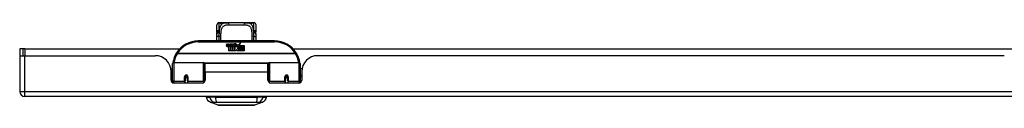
# Model space of a CAD drawing. Header units: inches. Extents: x 12 to 399, y 35 to 188.
# Tile 1 of 142: x 12.16 to 31.47, y 35.42 to 37.04. Entities that reach past the tile are written whole.
import ezdxf

# ---------------------------------------------------------------- set-up
doc = ezdxf.new("R2010")
doc.units = ezdxf.units.IN
doc.header["$MEASUREMENT"] = 0
doc.layers.add('Visible Edges(ANSI)', color=7, linetype='Continuous', lineweight=25)
doc.layers.add('Visible Tangent Edges(ANSI)', color=7, linetype='Continuous', lineweight=25)

msp = doc.modelspace()

# ---------------------------------------------------------------- linework, layer by layer
at = {"layer": 'Visible Edges(ANSI)'}
for p, q in [((16.024, 36.861), (16.024, 36.996)), ((16.084, 37.036), (16.064, 37.036)), ((16.207, 37.036), (16.084, 37.036)), ((16.207, 37.036), (16.246, 37.036)), ((16.571, 37.036), (16.246, 37.036)), ((16.571, 37.036), (16.609, 37.036)), ((16.733, 37.036), (16.609, 37.036)), ((16.753, 37.036), (16.733, 37.036)), ((16.792, 36.996), (16.792, 36.861)), ((12.226, 36.525), (12.158, 36.525)), ((12.158, 36.525), (12.158, 36.408)), ((12.257, 36.525), (12.226, 36.525)), ((12.226, 36.391), (12.226, 36.525)), ((12.257, 36.525), (15.296, 36.525)), ((17.158, 36.68), (15.658, 36.68)), ((16.213, 36.591), (16.22, 36.626)), ((16.22, 36.626), (16.233, 36.626)), ((16.233, 36.626), (16.227, 36.591)), ((16.249, 36.603), (16.253, 36.626)), ((16.253, 36.626), (16.266, 36.626)), ((16.258, 36.487), (16.258, 36.567)), ((16.266, 36.626), (16.26, 36.591)), ((16.276, 36.574), (16.276, 36.568)), ((16.276, 36.568), (16.288, 36.568)), ((16.28, 36.581), (16.277, 36.581)), ((16.279, 36.571), (16.28, 36.581)), ((16.291, 36.571), (16.279, 36.571)), ((16.283, 36.603), (16.287, 36.626)), ((16.287, 36.626), (16.3, 36.626)), ((16.288, 36.568), (16.288, 36.487)), ((16.3, 36.626), (16.291, 36.571)), ((16.292, 36.568), (16.314, 36.568)), ((16.292, 36.487), (16.292, 36.568)), ((16.296, 36.571), (16.321, 36.597)), ((16.313, 36.571), (16.296, 36.571)), ((16.307, 36.626), (16.323, 36.626)), ((16.321, 36.597), (16.307, 36.626)), ((16.326, 36.589), (16.313, 36.571)), ((16.314, 36.568), (16.322, 36.578)), ((16.322, 36.578), (16.322, 36.487)), ((16.323, 36.626), (16.331, 36.606)), ((16.328, 36.589), (16.326, 36.589)), ((16.326, 36.586), (16.334, 36.568)), ((16.326, 36.487), (16.326, 36.586)), ((16.336, 36.571), (16.328, 36.589)), ((16.331, 36.606), (16.333, 36.606)), ((16.333, 36.606), (16.347, 36.626)), ((16.334, 36.568), (16.356, 36.568)), ((16.352, 36.571), (16.336, 36.571)), ((16.363, 36.626), (16.338, 36.598)), ((16.338, 36.598), (16.352, 36.571)), ((16.347, 36.626), (16.363, 36.626)), ((16.356, 36.568), (16.356, 36.489)), ((16.356, 36.489), (16.393, 36.538)), ((16.362, 36.602), (16.398, 36.602)), ((16.368, 36.614), (16.368, 36.623)), ((16.393, 36.538), (16.372, 36.567)), ((16.397, 36.593), (16.373, 36.593)), ((16.407, 36.513), (16.393, 36.487)), ((16.402, 36.575), (16.409, 36.564)), ((16.425, 36.487), (16.407, 36.513)), ((16.409, 36.564), (16.44, 36.608)), ((16.442, 36.57), (16.423, 36.542)), ((16.423, 36.542), (16.46, 36.488)), ((16.44, 36.608), (16.442, 36.594)), ((16.442, 36.594), (16.486, 36.64)), ((16.444, 36.56), (16.442, 36.57)), ((16.46, 36.589), (16.444, 36.56)), ((16.46, 36.56), (16.46, 36.589)), ((16.558, 36.56), (16.46, 36.56)), ((16.46, 36.556), (16.558, 36.556)), ((16.46, 36.524), (16.46, 36.556)), ((16.558, 36.524), (16.46, 36.524)), ((16.46, 36.519), (16.558, 36.519)), ((16.46, 36.488), (16.46, 36.519)), ((16.486, 36.64), (16.461, 36.592)), ((16.461, 36.592), (16.558, 36.592)), ((16.558, 36.592), (16.558, 36.56)), ((16.558, 36.556), (16.558, 36.524)), ((16.558, 36.519), (16.558, 36.487)), ((17.521, 36.525), (31.947, 36.525)), ((12.158, 36.408), (12.158, 35.69)), ((12.16, 36.391), (12.257, 36.391)), ((12.257, 36.391), (14.815, 36.391)), ((16.288, 36.487), (16.258, 36.487)), ((16.322, 36.487), (16.292, 36.487)), ((16.393, 36.487), (16.326, 36.487)), ((16.558, 36.487), (16.425, 36.487)), ((31.467, 36.391), (18.001, 36.391)), ((15.123, 36.131), (15.158, 36.131)), ((15.158, 35.906), (15.158, 36.235)), ((15.178, 36.255), (15.763, 36.255)), ((15.778, 36.239), (15.778, 35.902)), ((15.778, 36.163), (15.793, 36.163)), ((15.793, 36.068), (15.793, 36.236)), ((17.024, 36.236), (15.793, 36.236)), ((17.024, 36.068), (17.024, 36.236)), ((17.038, 36.163), (17.024, 36.163)), ((17.038, 35.902), (17.038, 36.239)), ((17.054, 36.255), (17.639, 36.255)), ((17.658, 36.235), (17.658, 35.906)), ((17.694, 36.131), (17.658, 36.131)), ((15.127, 35.913), (15.127, 36.079)), ((15.127, 36.005), (15.158, 36.005)), ((15.158, 35.971), (15.127, 35.971)), ((15.402, 35.983), (15.402, 35.896)), ((15.403, 35.988), (15.405, 35.988)), ((15.405, 35.981), (15.403, 35.981)), ((15.404, 35.988), (15.404, 35.983)), ((15.408, 35.971), (15.406, 35.971)), ((15.442, 35.971), (15.44, 35.971)), ((15.444, 35.98), (15.446, 35.98)), ((15.446, 35.896), (15.446, 35.983)), ((15.778, 35.972), (15.793, 35.972)), ((15.793, 36.068), (15.793, 35.913)), ((17.024, 35.913), (17.024, 36.068)), ((17.038, 35.972), (17.024, 35.972)), ((17.371, 35.983), (17.371, 35.896)), ((17.373, 35.98), (17.371, 35.98)), ((17.377, 35.971), (17.374, 35.971)), ((17.411, 35.971), (17.408, 35.971)), ((17.414, 35.988), (17.412, 35.988)), ((17.412, 35.983), (17.412, 35.988)), ((17.412, 35.981), (17.414, 35.981)), ((17.414, 35.896), (17.414, 35.983)), ((17.689, 36.005), (17.658, 36.005)), ((17.689, 35.971), (17.658, 35.971)), ((17.689, 36.079), (17.689, 35.913)), ((15.158, 35.906), (15.158, 35.861)), ((15.734, 35.854), (15.186, 35.854)), ((15.402, 35.854), (15.402, 35.896)), ((15.446, 35.896), (15.446, 35.854)), ((15.778, 35.874), (15.778, 35.902)), ((17.038, 35.902), (17.038, 35.874)), ((17.63, 35.854), (17.083, 35.854)), ((17.371, 35.854), (17.371, 35.896)), ((17.414, 35.896), (17.414, 35.854)), ((17.658, 35.861), (17.658, 35.906)), ((53.862, 35.591), (12.257, 35.591)), ((15.818, 35.575), (15.886, 35.575)), ((15.997, 35.575), (15.886, 35.575)), ((15.997, 35.575), (16.82, 35.575)), ((16.931, 35.575), (16.82, 35.575)), ((16.931, 35.575), (16.999, 35.575)), ((16.051, 35.42), (15.892, 35.482)), ((16.925, 35.482), (16.765, 35.42))]:
    msp.add_line(p, q, dxfattribs=at)
at = {"layer": 'Visible Edges(ANSI)', "flags": 128}
for points in [[(16.091, 37.033), (16.092, 37.033), (16.094, 37.032), (16.099, 37.032), (16.106, 37.031), (16.115, 37.03), (16.124, 37.03), (16.133, 37.03), (16.141, 37.031), (16.148, 37.032)], [(16.148, 37.032), (16.162, 37.034), (16.177, 37.035), (16.192, 37.035), (16.207, 37.036)], [(16.609, 37.036), (16.625, 37.035), (16.64, 37.035), (16.655, 37.034), (16.669, 37.032)], [(16.669, 37.032), (16.676, 37.031), (16.684, 37.03), (16.693, 37.03), (16.702, 37.03), (16.711, 37.031), (16.718, 37.032), (16.723, 37.032), (16.725, 37.033), (16.725, 37.033)], [(16.024, 36.861), (16.024, 36.86), (16.024, 36.859), (16.024, 36.859), (16.024, 36.858), (16.025, 36.857), (16.025, 36.857), (16.025, 36.856), (16.025, 36.855), (16.025, 36.854), (16.025, 36.854), (16.025, 36.853), (16.025, 36.852), (16.025, 36.852), (16.025, 36.851), (16.025, 36.85), (16.025, 36.849), (16.025, 36.849), (16.025, 36.848), (16.025, 36.847), (16.025, 36.846), (16.025, 36.846), (16.026, 36.845), (16.026, 36.844), (16.026, 36.844)], [(16.025, 36.68), (16.025, 36.722), (16.026, 36.765)], [(16.027, 36.813), (16.027, 36.828), (16.026, 36.844)], [(16.026, 36.765), (16.026, 36.789), (16.027, 36.813)], [(16.789, 36.813), (16.789, 36.828), (16.791, 36.844)], [(16.789, 36.813), (16.79, 36.789), (16.791, 36.765)], [(16.791, 36.844), (16.791, 36.844), (16.791, 36.845), (16.791, 36.846), (16.791, 36.846), (16.791, 36.847), (16.791, 36.848), (16.792, 36.849), (16.792, 36.849), (16.792, 36.85), (16.792, 36.851), (16.792, 36.852), (16.792, 36.852), (16.792, 36.853), (16.792, 36.854), (16.792, 36.854), (16.792, 36.855), (16.792, 36.856), (16.792, 36.857), (16.792, 36.857), (16.792, 36.858), (16.792, 36.859), (16.792, 36.859), (16.792, 36.86), (16.792, 36.861)], [(16.791, 36.765), (16.791, 36.722), (16.792, 36.68)], [(15.164, 36.254), (15.164, 36.254), (15.164, 36.254), (15.164, 36.253), (15.164, 36.253), (15.164, 36.253), (15.164, 36.253), (15.164, 36.252), (15.164, 36.252), (15.163, 36.252), (15.163, 36.252), (15.163, 36.251), (15.163, 36.251), (15.163, 36.251), (15.163, 36.251), (15.163, 36.25), (15.163, 36.25), (15.163, 36.25), (15.163, 36.25), (15.163, 36.249), (15.163, 36.249), (15.163, 36.249), (15.163, 36.249), (15.163, 36.248), (15.163, 36.248)], [(17.654, 36.248), (17.654, 36.248), (17.654, 36.249), (17.654, 36.249), (17.654, 36.249), (17.653, 36.249), (17.653, 36.25), (17.653, 36.25), (17.653, 36.25), (17.653, 36.25), (17.653, 36.251), (17.653, 36.251), (17.653, 36.251), (17.653, 36.251), (17.653, 36.252), (17.653, 36.252), (17.653, 36.252), (17.653, 36.252), (17.653, 36.253), (17.653, 36.253), (17.653, 36.253), (17.653, 36.253), (17.653, 36.254), (17.653, 36.254), (17.653, 36.254)], [(15.402, 35.983), (15.403, 35.986), (15.403, 35.988), (15.404, 35.991), (15.405, 35.993), (15.407, 35.996), (15.408, 35.998), (15.41, 36), (15.413, 36.002), (15.415, 36.003), (15.418, 36.004), (15.421, 36.004), (15.424, 36.005), (15.427, 36.004), (15.43, 36.004), (15.433, 36.003), (15.435, 36.001), (15.438, 36), (15.44, 35.998), (15.442, 35.996), (15.443, 35.993), (15.444, 35.991), (15.445, 35.988), (15.446, 35.986), (15.446, 35.983)], [(15.792, 35.935), (15.792, 35.935), (15.792, 35.935), (15.792, 35.935), (15.792, 35.935), (15.792, 35.935), (15.792, 35.935), (15.792, 35.935), (15.792, 35.935), (15.793, 35.935), (15.793, 35.935), (15.793, 35.935), (15.793, 35.935), (15.793, 35.935), (15.793, 35.935), (15.793, 35.935), (15.793, 35.936), (15.793, 35.936), (15.793, 35.936), (15.793, 35.936), (15.793, 35.936), (15.793, 35.936), (15.793, 35.936), (15.793, 35.936), (15.793, 35.936)], [(17.024, 35.936), (17.024, 35.936), (17.024, 35.936), (17.024, 35.936), (17.024, 35.936), (17.024, 35.936), (17.024, 35.936), (17.024, 35.936), (17.024, 35.936), (17.024, 35.935), (17.024, 35.935), (17.024, 35.935), (17.024, 35.935), (17.024, 35.935), (17.024, 35.935), (17.024, 35.935), (17.024, 35.935), (17.024, 35.935), (17.024, 35.935), (17.024, 35.935), (17.024, 35.935), (17.024, 35.935), (17.024, 35.935), (17.024, 35.935), (17.024, 35.935)], [(17.371, 35.983), (17.371, 35.986), (17.372, 35.988), (17.372, 35.991), (17.374, 35.993), (17.375, 35.996), (17.377, 35.998), (17.379, 36), (17.381, 36.001), (17.384, 36.003), (17.387, 36.004), (17.39, 36.004), (17.393, 36.005), (17.395, 36.004), (17.398, 36.004), (17.401, 36.003), (17.404, 36.002), (17.406, 36), (17.408, 35.998), (17.41, 35.996), (17.412, 35.993), (17.413, 35.991), (17.414, 35.988), (17.414, 35.986), (17.414, 35.983)], [(16.053, 35.42), (16.054, 35.42), (16.055, 35.42), (16.057, 35.42), (16.06, 35.42), (16.064, 35.42), (16.068, 35.42), (16.074, 35.42), (16.08, 35.42), (16.087, 35.42), (16.095, 35.42), (16.104, 35.42), (16.113, 35.42), (16.123, 35.42), (16.134, 35.42), (16.145, 35.42), (16.157, 35.42), (16.17, 35.42), (16.183, 35.42), (16.196, 35.42), (16.211, 35.42), (16.225, 35.42), (16.241, 35.42), (16.256, 35.42), (16.272, 35.42), (16.288, 35.42), (16.305, 35.42), (16.322, 35.42), (16.339, 35.42), (16.356, 35.42), (16.373, 35.42), (16.391, 35.42), (16.408, 35.42), (16.426, 35.42), (16.443, 35.42), (16.461, 35.42), (16.478, 35.42), (16.495, 35.42), (16.511, 35.42), (16.528, 35.42), (16.544, 35.42), (16.56, 35.42), (16.576, 35.42), (16.591, 35.42), (16.606, 35.42), (16.62, 35.42), (16.634, 35.42), (16.647, 35.42), (16.66, 35.42), (16.672, 35.42), (16.683, 35.42), (16.694, 35.42), (16.704, 35.42), (16.713, 35.42), (16.721, 35.42), (16.729, 35.42), (16.736, 35.42), (16.743, 35.42), (16.748, 35.42), (16.753, 35.42), (16.757, 35.42), (16.76, 35.42), (16.762, 35.42), (16.763, 35.42), (16.763, 35.42)]]:
    msp.add_lwpolyline(points, dxfattribs=at)
at = {"layer": 'Visible Edges(ANSI)'}
for centre in [(15.424, 35.983), (17.393, 35.983)]:
    msp.add_circle(centre, 0.0197, dxfattribs=at)
for centre, radius, start, end in [((16.064, 36.996), 0.0394, 90, 180), ((16.084, 37.016), 0.0197, 56.88, 90), ((16.733, 37.016), 0.0197, 90, 123.12), ((16.753, 36.996), 0.0394, 0, 90), ((15.658, 36.18), 0.5, 90, 147.7623), ((16.241, 36.586), 0.0288, 169, 198.4748), ((16.224, 36.58), 0.0105, 198.4748, 269.6788), ((16.224, 36.594), 0.0246, 269.6788, 333.9508), ((16.239, 36.589), 0.0123, 169.9922, 203.5487), ((16.233, 36.586), 0.006, 203.5487, 276.1027), ((16.232, 36.593), 0.0126, 276.1027, 327.6083), ((16.203, 36.61), 0.0465, 328.5584, 350.8257), ((16.275, 36.585), 0.0288, 183.6169, 196.9928), ((16.257, 36.58), 0.0101, 196.9928, 269.4776), ((16.257, 36.593), 0.024, 269.4776, 327.4114), ((16.259, 36.591), 0.024, 268.7952, 316.5849), ((16.272, 36.589), 0.0123, 170, 203.5571), ((16.267, 36.586), 0.006, 203.5571, 276.03), ((16.266, 36.593), 0.0126, 276.03, 327.5992), ((16.237, 36.611), 0.0465, 327.5992, 350), ((16.388, 36.59), 0.0282, 156.1555, 203.8445), ((16.376, 36.585), 0.0152, 203.8445, 265.0802), ((16.387, 36.565), 0.0607, 81.5605, 107.3343), ((16.38, 36.586), 0.0307, 64.6784, 112.5609), ((16.381, 36.588), 0.00955, 151.4547, 231.1652), ((16.379, 36.6), 0.033, 257.079, 313.1785), ((16.379, 36.6), 0.0299, 260.4085, 314.1684), ((16.382, 36.589), 0.0109, 231.1652, 289.3797), ((16.38, 36.595), 0.0168, 289.3797, 352.9975), ((16.389, 36.605), 0.0096, 343.5261, 64.6784), ((16.393, 36.605), 0.0197, 356.5646, 81.5605), ((16.372, 36.607), 0.0398, 314.1684, 356.5646), ((17.158, 36.18), 0.5, 32.2377, 90), ((12.257, 36.408), 0.099, 180, 189.8877), ((14.815, 36.079), 0.312, 0, 90), ((15.658, 36.18), 0.5, 147.7623, 171.4919), ((17.158, 36.18), 0.5, 8.5081, 32.2377), ((18.001, 36.079), 0.312, 90, 180), ((15.178, 36.235), 0.0197, 90, 180), ((15.763, 36.239), 0.0157, 0, 90), ((17.054, 36.239), 0.0157, 90, 180), ((17.639, 36.235), 0.0197, 0, 90), ((15.424, 35.983), 0.0217, 180, 350.853), ((17.393, 35.983), 0.0217, 189.147, 0), ((15.186, 35.913), 0.0591, 180, 270), ((15.734, 35.913), 0.0591, 270, 0), ((17.083, 35.913), 0.0591, 180, 270), ((17.63, 35.913), 0.0591, 270, 0), ((12.257, 35.69), 0.099, 180, 270), ((15.935, 35.593), 0.118, 188.6009, 248.7495), ((15.877, 35.567), 0.0394, 143.1301, 168.463), ((16.882, 35.593), 0.118, 291.2505, 351.3991), ((16.94, 35.567), 0.0394, 11.537, 36.8699), ((16.053, 35.425), 0.00492, 248.7495, 269.7912), ((16.763, 35.425), 0.00492, 270.2088, 291.2505)]:
    msp.add_arc(centre, radius, start, end, dxfattribs=at)
at = {"layer": 'Visible Tangent Edges(ANSI)'}
for p, q in [((16.064, 37.036), (16.064, 36.881)), ((16.084, 37.035), (16.084, 37.036)), ((16.264, 36.996), (16.552, 36.996)), ((16.733, 37.036), (16.733, 37.035)), ((16.753, 36.881), (16.753, 37.036)), ((12.257, 36.525), (12.257, 36.391)), ((15.658, 36.66), (15.658, 36.68)), ((15.658, 36.66), (17.158, 36.66)), ((17.158, 36.68), (17.158, 36.66)), ((12.257, 35.69), (12.257, 36.391)), ((15.252, 36.436), (15.235, 36.447)), ((17.565, 36.436), (15.252, 36.436)), ((15.252, 36.433), (15.252, 36.436)), ((15.252, 36.433), (17.565, 36.433)), ((17.581, 36.447), (17.565, 36.436)), ((17.565, 36.436), (17.565, 36.433)), ((15.178, 36.255), (15.178, 35.887)), ((15.763, 35.887), (15.763, 36.255)), ((17.04, 36.247), (15.776, 36.247)), ((17.054, 36.255), (17.054, 35.887)), ((17.639, 35.887), (17.639, 36.255)), ((15.393, 35.887), (15.393, 35.978)), ((15.456, 35.978), (15.456, 35.887)), ((17.024, 36.068), (15.793, 36.068)), ((17.361, 35.887), (17.361, 35.978)), ((17.424, 35.978), (17.424, 35.887)), ((15.178, 35.854), (15.178, 35.887)), ((15.393, 35.887), (15.178, 35.887)), ((15.393, 35.887), (15.393, 35.854)), ((15.763, 35.887), (15.456, 35.887)), ((15.456, 35.854), (15.456, 35.887)), ((15.763, 35.887), (15.763, 35.861)), ((17.054, 35.861), (17.054, 35.887)), ((17.361, 35.887), (17.054, 35.887)), ((17.361, 35.887), (17.361, 35.854)), ((17.639, 35.887), (17.424, 35.887)), ((17.424, 35.854), (17.424, 35.887)), ((17.639, 35.887), (17.639, 35.854)), ((12.158, 35.69), (12.257, 35.69)), ((12.257, 35.591), (12.257, 35.69)), ((12.257, 35.69), (53.862, 35.69))]:
    msp.add_line(p, q, dxfattribs=at)
at = {"layer": 'Visible Tangent Edges(ANSI)', "flags": 128}
for points in [[(16.068, 36.852), (16.068, 36.853), (16.067, 36.854), (16.067, 36.856), (16.067, 36.857), (16.066, 36.858), (16.066, 36.859), (16.066, 36.86), (16.066, 36.862), (16.065, 36.863), (16.065, 36.864), (16.065, 36.865), (16.065, 36.866), (16.065, 36.868), (16.065, 36.869), (16.064, 36.87), (16.064, 36.871), (16.064, 36.873), (16.064, 36.874), (16.064, 36.875), (16.064, 36.876), (16.064, 36.877), (16.064, 36.878), (16.064, 36.88), (16.064, 36.881)], [(16.246, 37.036), (16.232, 37.035), (16.219, 37.035), (16.206, 37.034), (16.193, 37.033), (16.181, 37.031), (16.17, 37.029), (16.159, 37.026), (16.148, 37.023), (16.138, 37.018), (16.129, 37.013), (16.121, 37.007), (16.113, 37), (16.106, 36.993), (16.1, 36.984), (16.094, 36.974), (16.089, 36.964), (16.084, 36.952), (16.081, 36.94), (16.077, 36.927), (16.075, 36.913), (16.072, 36.899), (16.071, 36.884), (16.069, 36.868), (16.068, 36.852)], [(16.084, 37.035), (16.084, 37.035), (16.084, 37.034), (16.085, 37.034), (16.087, 37.034), (16.088, 37.033), (16.09, 37.033), (16.092, 37.032), (16.095, 37.032), (16.098, 37.031), (16.101, 37.031), (16.104, 37.03), (16.108, 37.03), (16.111, 37.03), (16.115, 37.03), (16.119, 37.029), (16.123, 37.029), (16.127, 37.029), (16.131, 37.03), (16.134, 37.03), (16.138, 37.03), (16.141, 37.03), (16.145, 37.031), (16.148, 37.031), (16.151, 37.032)], [(16.104, 36.765), (16.105, 36.783), (16.105, 36.801), (16.106, 36.819), (16.107, 36.837), (16.108, 36.854), (16.11, 36.87), (16.112, 36.885), (16.115, 36.9), (16.118, 36.913), (16.122, 36.926), (16.127, 36.938), (16.133, 36.948), (16.14, 36.957), (16.147, 36.966), (16.155, 36.973), (16.165, 36.979), (16.175, 36.984), (16.185, 36.987), (16.197, 36.991), (16.209, 36.993), (16.222, 36.994), (16.236, 36.995), (16.25, 36.996), (16.264, 36.996)], [(16.151, 37.032), (16.153, 37.032), (16.155, 37.032), (16.157, 37.033), (16.159, 37.033), (16.162, 37.033), (16.164, 37.033), (16.166, 37.034), (16.168, 37.034), (16.171, 37.034), (16.173, 37.034), (16.175, 37.035), (16.178, 37.035), (16.18, 37.035), (16.183, 37.035), (16.185, 37.035), (16.187, 37.035), (16.19, 37.035), (16.192, 37.035), (16.195, 37.035), (16.197, 37.035), (16.2, 37.035), (16.202, 37.036), (16.205, 37.036), (16.207, 37.036)], [(16.552, 36.996), (16.567, 36.996), (16.581, 36.995), (16.594, 36.994), (16.607, 36.993), (16.62, 36.991), (16.631, 36.988), (16.642, 36.984), (16.652, 36.979), (16.661, 36.973), (16.67, 36.966), (16.677, 36.957), (16.684, 36.948), (16.689, 36.937), (16.694, 36.926), (16.698, 36.913), (16.702, 36.899), (16.705, 36.885), (16.707, 36.869), (16.709, 36.853), (16.71, 36.836), (16.711, 36.819), (16.711, 36.801), (16.712, 36.783), (16.712, 36.765)], [(16.749, 36.852), (16.748, 36.868), (16.746, 36.884), (16.744, 36.899), (16.742, 36.913), (16.739, 36.927), (16.736, 36.94), (16.732, 36.952), (16.728, 36.964), (16.723, 36.974), (16.717, 36.984), (16.711, 36.992), (16.704, 37), (16.696, 37.007), (16.687, 37.013), (16.678, 37.018), (16.669, 37.023), (16.658, 37.026), (16.647, 37.029), (16.636, 37.031), (16.624, 37.033), (16.611, 37.034), (16.598, 37.035), (16.585, 37.035), (16.571, 37.036)], [(16.609, 37.036), (16.612, 37.036), (16.614, 37.036), (16.617, 37.035), (16.619, 37.035), (16.622, 37.035), (16.624, 37.035), (16.627, 37.035), (16.629, 37.035), (16.632, 37.035), (16.634, 37.035), (16.636, 37.035), (16.639, 37.035), (16.641, 37.035), (16.644, 37.034), (16.646, 37.034), (16.648, 37.034), (16.65, 37.034), (16.653, 37.033), (16.655, 37.033), (16.657, 37.033), (16.659, 37.033), (16.662, 37.032), (16.664, 37.032), (16.666, 37.032)], [(16.666, 37.032), (16.669, 37.031), (16.672, 37.031), (16.675, 37.03), (16.679, 37.03), (16.682, 37.03), (16.686, 37.03), (16.69, 37.029), (16.694, 37.029), (16.698, 37.029), (16.701, 37.03), (16.705, 37.03), (16.709, 37.03), (16.712, 37.03), (16.716, 37.031), (16.719, 37.031), (16.722, 37.032), (16.724, 37.032), (16.726, 37.033), (16.728, 37.033), (16.73, 37.034), (16.731, 37.034), (16.732, 37.034), (16.733, 37.035), (16.733, 37.035)], [(16.753, 36.881), (16.753, 36.88), (16.753, 36.878), (16.753, 36.877), (16.753, 36.876), (16.753, 36.875), (16.753, 36.874), (16.752, 36.873), (16.752, 36.871), (16.752, 36.87), (16.752, 36.869), (16.752, 36.868), (16.752, 36.866), (16.752, 36.865), (16.751, 36.864), (16.751, 36.863), (16.751, 36.862), (16.751, 36.86), (16.751, 36.859), (16.75, 36.858), (16.75, 36.857), (16.75, 36.856), (16.749, 36.854), (16.749, 36.853), (16.749, 36.852)], [(16.068, 36.852), (16.065, 36.853), (16.062, 36.853), (16.059, 36.854), (16.056, 36.854), (16.054, 36.854), (16.051, 36.854), (16.048, 36.854), (16.046, 36.854), (16.044, 36.854), (16.041, 36.853), (16.039, 36.853), (16.037, 36.852), (16.035, 36.852), (16.034, 36.851), (16.032, 36.851), (16.031, 36.85), (16.029, 36.849), (16.028, 36.848), (16.027, 36.848), (16.027, 36.847), (16.026, 36.846), (16.026, 36.845), (16.026, 36.844), (16.026, 36.844)], [(16.065, 36.771), (16.063, 36.771), (16.061, 36.771), (16.058, 36.771), (16.056, 36.771), (16.053, 36.771), (16.051, 36.771), (16.049, 36.771), (16.046, 36.77), (16.044, 36.77), (16.042, 36.77), (16.04, 36.77), (16.038, 36.769), (16.036, 36.769), (16.034, 36.769), (16.033, 36.769), (16.031, 36.768), (16.03, 36.768), (16.029, 36.767), (16.028, 36.767), (16.027, 36.767), (16.027, 36.766), (16.026, 36.766), (16.026, 36.766), (16.026, 36.765)], [(16.027, 36.813), (16.027, 36.815), (16.028, 36.817), (16.028, 36.819), (16.029, 36.82), (16.03, 36.822), (16.031, 36.824), (16.032, 36.826), (16.033, 36.827), (16.035, 36.829), (16.036, 36.831), (16.038, 36.833), (16.04, 36.834), (16.042, 36.836), (16.044, 36.837), (16.046, 36.839), (16.048, 36.841), (16.05, 36.842), (16.053, 36.844), (16.055, 36.845), (16.058, 36.846), (16.06, 36.848), (16.063, 36.849), (16.065, 36.851), (16.068, 36.852)], [(16.065, 36.771), (16.065, 36.767), (16.065, 36.763), (16.065, 36.759), (16.065, 36.756), (16.065, 36.752), (16.065, 36.748), (16.065, 36.744), (16.065, 36.74), (16.065, 36.736), (16.065, 36.733), (16.065, 36.729), (16.064, 36.725), (16.064, 36.721), (16.064, 36.718), (16.064, 36.714), (16.064, 36.71), (16.064, 36.706), (16.064, 36.703), (16.064, 36.699), (16.064, 36.695), (16.064, 36.691), (16.064, 36.688), (16.064, 36.684), (16.064, 36.68)], [(16.068, 36.852), (16.068, 36.849), (16.068, 36.846), (16.067, 36.842), (16.067, 36.839), (16.067, 36.836), (16.067, 36.832), (16.067, 36.829), (16.067, 36.826), (16.067, 36.822), (16.066, 36.819), (16.066, 36.816), (16.066, 36.812), (16.066, 36.809), (16.066, 36.805), (16.066, 36.802), (16.066, 36.799), (16.066, 36.795), (16.066, 36.792), (16.066, 36.788), (16.065, 36.785), (16.065, 36.781), (16.065, 36.778), (16.065, 36.774), (16.065, 36.771)], [(16.103, 36.68), (16.103, 36.684), (16.103, 36.687), (16.103, 36.691), (16.104, 36.694), (16.104, 36.698), (16.104, 36.701), (16.104, 36.705), (16.104, 36.708), (16.104, 36.712), (16.104, 36.715), (16.104, 36.719), (16.104, 36.722), (16.104, 36.726), (16.104, 36.729), (16.104, 36.733), (16.104, 36.736), (16.104, 36.74), (16.104, 36.743), (16.104, 36.747), (16.104, 36.75), (16.104, 36.754), (16.104, 36.757), (16.104, 36.761), (16.104, 36.765)], [(16.712, 36.765), (16.712, 36.761), (16.712, 36.757), (16.712, 36.754), (16.712, 36.75), (16.712, 36.747), (16.712, 36.743), (16.712, 36.74), (16.713, 36.736), (16.713, 36.733), (16.713, 36.729), (16.713, 36.726), (16.713, 36.722), (16.713, 36.719), (16.713, 36.715), (16.713, 36.712), (16.713, 36.708), (16.713, 36.705), (16.713, 36.701), (16.713, 36.698), (16.713, 36.694), (16.713, 36.691), (16.713, 36.687), (16.713, 36.684), (16.713, 36.68)], [(16.791, 36.844), (16.791, 36.844), (16.791, 36.845), (16.79, 36.846), (16.79, 36.847), (16.789, 36.848), (16.788, 36.848), (16.787, 36.849), (16.786, 36.85), (16.785, 36.851), (16.783, 36.851), (16.781, 36.852), (16.779, 36.852), (16.777, 36.853), (16.775, 36.853), (16.773, 36.854), (16.771, 36.854), (16.768, 36.854), (16.766, 36.854), (16.763, 36.854), (16.76, 36.854), (16.758, 36.854), (16.755, 36.853), (16.752, 36.853), (16.749, 36.852)], [(16.749, 36.852), (16.751, 36.851), (16.754, 36.849), (16.756, 36.848), (16.759, 36.846), (16.761, 36.845), (16.764, 36.844), (16.766, 36.842), (16.769, 36.841), (16.771, 36.839), (16.773, 36.837), (16.775, 36.836), (16.777, 36.834), (16.779, 36.833), (16.781, 36.831), (16.782, 36.829), (16.784, 36.827), (16.785, 36.826), (16.786, 36.824), (16.787, 36.822), (16.788, 36.82), (16.788, 36.819), (16.789, 36.817), (16.789, 36.815), (16.789, 36.813)], [(16.751, 36.771), (16.751, 36.774), (16.751, 36.778), (16.751, 36.781), (16.751, 36.785), (16.751, 36.788), (16.751, 36.792), (16.751, 36.795), (16.751, 36.799), (16.751, 36.802), (16.751, 36.805), (16.751, 36.809), (16.75, 36.812), (16.75, 36.816), (16.75, 36.819), (16.75, 36.822), (16.75, 36.826), (16.75, 36.829), (16.75, 36.832), (16.75, 36.836), (16.749, 36.839), (16.749, 36.842), (16.749, 36.846), (16.749, 36.849), (16.749, 36.852)], [(16.751, 36.771), (16.754, 36.771), (16.756, 36.771), (16.758, 36.771), (16.761, 36.771), (16.763, 36.771), (16.766, 36.771), (16.768, 36.771), (16.77, 36.77), (16.773, 36.77), (16.775, 36.77), (16.777, 36.77), (16.779, 36.769), (16.781, 36.769), (16.783, 36.769), (16.784, 36.769), (16.786, 36.768), (16.787, 36.768), (16.788, 36.767), (16.789, 36.767), (16.789, 36.767), (16.79, 36.766), (16.79, 36.766), (16.791, 36.766), (16.791, 36.765)], [(16.753, 36.68), (16.753, 36.684), (16.753, 36.688), (16.753, 36.691), (16.753, 36.695), (16.753, 36.699), (16.752, 36.703), (16.752, 36.706), (16.752, 36.71), (16.752, 36.714), (16.752, 36.718), (16.752, 36.721), (16.752, 36.725), (16.752, 36.729), (16.752, 36.733), (16.752, 36.737), (16.752, 36.74), (16.752, 36.744), (16.752, 36.748), (16.752, 36.752), (16.752, 36.756), (16.752, 36.759), (16.751, 36.763), (16.751, 36.767), (16.751, 36.771)], [(15.456, 35.978), (15.455, 35.982), (15.455, 35.986), (15.453, 35.99), (15.452, 35.994), (15.45, 35.998), (15.447, 36.001), (15.444, 36.004), (15.44, 36.007), (15.437, 36.009), (15.433, 36.01), (15.428, 36.011), (15.424, 36.012), (15.42, 36.011), (15.416, 36.01), (15.412, 36.009), (15.408, 36.007), (15.404, 36.004), (15.401, 36.001), (15.399, 35.998), (15.396, 35.994), (15.395, 35.99), (15.394, 35.986), (15.393, 35.982), (15.393, 35.978)], [(15.792, 35.972), (15.791, 35.97), (15.791, 35.967), (15.79, 35.965), (15.79, 35.963), (15.789, 35.96), (15.789, 35.958), (15.788, 35.956), (15.788, 35.953), (15.787, 35.951), (15.787, 35.948), (15.786, 35.946), (15.786, 35.943), (15.785, 35.941), (15.785, 35.939), (15.784, 35.936), (15.784, 35.934), (15.784, 35.931), (15.783, 35.929), (15.783, 35.926), (15.783, 35.924), (15.782, 35.921), (15.782, 35.919), (15.782, 35.916), (15.781, 35.914)], [(17.035, 35.914), (17.035, 35.916), (17.035, 35.919), (17.034, 35.921), (17.034, 35.924), (17.034, 35.926), (17.033, 35.929), (17.033, 35.931), (17.033, 35.934), (17.032, 35.936), (17.032, 35.939), (17.031, 35.941), (17.031, 35.943), (17.031, 35.946), (17.03, 35.948), (17.03, 35.951), (17.029, 35.953), (17.029, 35.956), (17.028, 35.958), (17.028, 35.96), (17.027, 35.963), (17.026, 35.965), (17.026, 35.967), (17.025, 35.97), (17.025, 35.972)], [(17.424, 35.978), (17.424, 35.982), (17.423, 35.986), (17.422, 35.99), (17.42, 35.994), (17.418, 35.998), (17.415, 36.001), (17.412, 36.004), (17.409, 36.007), (17.405, 36.009), (17.401, 36.01), (17.397, 36.011), (17.393, 36.012), (17.388, 36.011), (17.384, 36.01), (17.38, 36.009), (17.376, 36.007), (17.373, 36.004), (17.37, 36.001), (17.367, 35.998), (17.365, 35.994), (17.363, 35.99), (17.362, 35.986), (17.361, 35.982), (17.361, 35.978)], [(15.892, 35.482), (15.892, 35.482), (15.892, 35.482), (15.893, 35.482), (15.894, 35.482), (15.895, 35.482), (15.897, 35.482), (15.898, 35.482), (15.9, 35.482), (15.903, 35.482), (15.905, 35.482), (15.908, 35.482), (15.911, 35.482), (15.914, 35.482), (15.918, 35.482), (15.922, 35.482), (15.926, 35.482), (15.93, 35.481), (15.934, 35.481), (15.939, 35.481), (15.944, 35.481), (15.949, 35.481), (15.955, 35.481), (15.96, 35.481), (15.968, 35.481)], [(15.968, 35.481), (15.97, 35.481), (15.971, 35.481), (15.973, 35.481), (15.974, 35.481), (15.976, 35.481), (15.978, 35.481), (15.979, 35.481), (15.981, 35.481), (15.983, 35.481), (15.985, 35.481), (15.987, 35.481), (15.99, 35.481), (15.992, 35.481), (15.994, 35.481), (15.996, 35.481), (15.999, 35.481), (16.001, 35.481), (16.004, 35.481), (16.006, 35.481), (16.009, 35.481), (16.011, 35.481), (16.014, 35.481), (16.017, 35.481), (16.02, 35.481)], [(16.02, 35.481), (16.053, 35.481), (16.084, 35.481), (16.116, 35.481), (16.147, 35.482), (16.179, 35.482), (16.211, 35.482), (16.244, 35.482), (16.276, 35.482), (16.309, 35.482), (16.342, 35.482), (16.375, 35.482), (16.408, 35.482), (16.441, 35.482), (16.474, 35.482), (16.507, 35.482), (16.54, 35.482), (16.572, 35.482), (16.605, 35.482), (16.637, 35.482), (16.669, 35.482), (16.701, 35.481), (16.732, 35.481), (16.763, 35.481), (16.797, 35.481)], [(16.134, 35.42), (16.127, 35.42), (16.121, 35.42), (16.115, 35.42), (16.109, 35.42), (16.104, 35.42), (16.099, 35.42), (16.094, 35.42), (16.089, 35.42), (16.084, 35.42), (16.08, 35.42), (16.076, 35.42), (16.073, 35.42), (16.069, 35.42), (16.066, 35.42), (16.063, 35.42), (16.061, 35.42), (16.059, 35.42), (16.057, 35.42), (16.055, 35.42), (16.054, 35.42), (16.053, 35.42), (16.052, 35.42), (16.052, 35.42), (16.051, 35.42)], [(16.181, 35.42), (16.179, 35.42), (16.177, 35.42), (16.174, 35.42), (16.172, 35.42), (16.17, 35.42), (16.168, 35.42), (16.166, 35.42), (16.164, 35.42), (16.162, 35.42), (16.16, 35.42), (16.158, 35.42), (16.156, 35.42), (16.154, 35.42), (16.152, 35.42), (16.15, 35.42), (16.148, 35.42), (16.147, 35.42), (16.145, 35.42), (16.143, 35.42), (16.141, 35.42), (16.139, 35.42), (16.137, 35.42), (16.135, 35.42), (16.134, 35.42)], [(16.636, 35.42), (16.62, 35.42), (16.603, 35.42), (16.585, 35.42), (16.567, 35.42), (16.548, 35.42), (16.529, 35.42), (16.51, 35.42), (16.49, 35.42), (16.47, 35.42), (16.449, 35.42), (16.429, 35.42), (16.408, 35.42), (16.388, 35.42), (16.367, 35.42), (16.347, 35.42), (16.327, 35.42), (16.307, 35.42), (16.287, 35.42), (16.268, 35.42), (16.249, 35.42), (16.231, 35.42), (16.214, 35.42), (16.197, 35.42), (16.181, 35.42)], [(16.683, 35.42), (16.681, 35.42), (16.679, 35.42), (16.678, 35.42), (16.676, 35.42), (16.674, 35.42), (16.672, 35.42), (16.67, 35.42), (16.668, 35.42), (16.666, 35.42), (16.664, 35.42), (16.662, 35.42), (16.66, 35.42), (16.659, 35.42), (16.657, 35.42), (16.655, 35.42), (16.653, 35.42), (16.65, 35.42), (16.648, 35.42), (16.646, 35.42), (16.644, 35.42), (16.642, 35.42), (16.64, 35.42), (16.638, 35.42), (16.636, 35.42)], [(16.765, 35.42), (16.765, 35.42), (16.765, 35.42), (16.764, 35.42), (16.763, 35.42), (16.761, 35.42), (16.76, 35.42), (16.758, 35.42), (16.756, 35.42), (16.753, 35.42), (16.75, 35.42), (16.747, 35.42), (16.744, 35.42), (16.74, 35.42), (16.736, 35.42), (16.732, 35.42), (16.728, 35.42), (16.723, 35.42), (16.718, 35.42), (16.713, 35.42), (16.707, 35.42), (16.702, 35.42), (16.696, 35.42), (16.689, 35.42), (16.683, 35.42)], [(16.797, 35.481), (16.8, 35.481), (16.802, 35.481), (16.805, 35.481), (16.808, 35.481), (16.81, 35.481), (16.813, 35.481), (16.815, 35.481), (16.818, 35.481), (16.82, 35.481), (16.823, 35.481), (16.825, 35.481), (16.827, 35.481), (16.829, 35.481), (16.831, 35.481), (16.833, 35.481), (16.835, 35.481), (16.837, 35.481), (16.839, 35.481), (16.841, 35.481), (16.842, 35.481), (16.844, 35.481), (16.845, 35.481), (16.847, 35.481), (16.848, 35.481)], [(16.848, 35.481), (16.856, 35.481), (16.862, 35.481), (16.867, 35.481), (16.873, 35.481), (16.877, 35.481), (16.882, 35.481), (16.887, 35.481), (16.891, 35.482), (16.895, 35.482), (16.899, 35.482), (16.902, 35.482), (16.906, 35.482), (16.909, 35.482), (16.911, 35.482), (16.914, 35.482), (16.916, 35.482), (16.918, 35.482), (16.92, 35.482), (16.921, 35.482), (16.923, 35.482), (16.924, 35.482), (16.924, 35.482), (16.925, 35.482), (16.925, 35.482)]]:
    msp.add_lwpolyline(points, dxfattribs=at)
at = {"layer": 'Visible Tangent Edges(ANSI)'}
for centre, start, end in [((15.658, 36.18), 90, 147.7623), ((17.158, 36.18), 32.2377, 90), ((15.658, 36.176), 147.7623, 170.5651), ((17.158, 36.176), 9.4349, 32.2377)]:
    msp.add_arc(centre, 0.48, start, end, dxfattribs=at)
for centre, major_axis, ratio, start_param, end_param in [((16.064, 36.861), (-0.0394, 0), 0.508749, 4.712389, 6.283185), ((16.084, 37.015), (0.0197, 0), 0.998051, 1.091081, 1.570796), ((16.151, 37.012), (-0.0031, 0.0194), 0.702907, 6.061108, 6.283185), ((16.246, 36.996), (0, 0.0394), 0.472046, 4.712389, 6.283185), ((16.571, 36.996), (0, 0.0394), 0.472046, 0, 1.570796), ((16.666, 37.012), (0.0031, 0.0194), 0.702907, 0, 0.222077), ((16.733, 37.015), (0.0197, 0), 0.998051, 1.570796, 2.050029), ((16.753, 36.861), (0.0394, 0), 0.508749, 0, 1.570796), ((16.065, 36.765), (0.0394, -0.0006), 0.159697, 0.093172, 1.573179), ((16.751, 36.765), (-0.0394, -0.0006), 0.159697, 4.710006, 6.190013), ((15.252, 36.436), (-0.0167, 0.0105), 0.161367, 0, 1.672214), ((17.565, 36.436), (0.0167, 0.0105), 0.161367, 4.610972, 6.283185), ((15.183, 36.251), (-0.0195, 0.0029), 0.187781, 0, 0.58509), ((17.633, 36.251), (0.0195, 0.0029), 0.187781, 5.698095, 6.283185), ((15.393, 35.983), (0.00984, 0), 0.476565, 4.712389, 6.283185), ((15.456, 35.983), (-0.00984, 0), 0.476565, 0, 1.570796), ((17.361, 35.983), (0.00984, 0), 0.476565, 4.712389, 6.283185), ((17.424, 35.983), (-0.00984, 0), 0.476565, 0, 1.570796), ((15.178, 35.906), (-0.0197, 0), 0.965926, 0, 1.570796), ((15.393, 35.896), (0.00984, 0), 0.965926, 4.712389, 6.283185), ((15.456, 35.896), (-0.00984, 0), 0.965926, 0, 1.570796), ((15.763, 35.902), (0.0157, 0), 0.965926, 4.712389, 6.283185), ((17.054, 35.902), (-0.0157, 0), 0.965926, 0, 1.570796), ((17.361, 35.896), (0.00984, 0), 0.965926, 4.712389, 6.283185), ((17.424, 35.896), (-0.00984, 0), 0.965926, 0, 1.570796), ((17.639, 35.906), (0.0197, 0), 0.965926, 4.712389, 6.283185), ((15.996, 35.595), (0.016, -0.117), 0.948273, 4.754759, 5.892029), ((16.034, 35.595), (-0.005, -0.118), 0.314585, 4.896593, 6.033863), ((16.783, 35.595), (0.005, -0.118), 0.314585, 0.249322, 1.386592), ((16.821, 35.595), (-0.016, -0.117), 0.948273, 0.391156, 1.528426)]:
    msp.add_ellipse(centre, major_axis=major_axis, ratio=ratio, start_param=start_param, end_param=end_param, dxfattribs=at)

doc.saveas('drawing.dxf')
